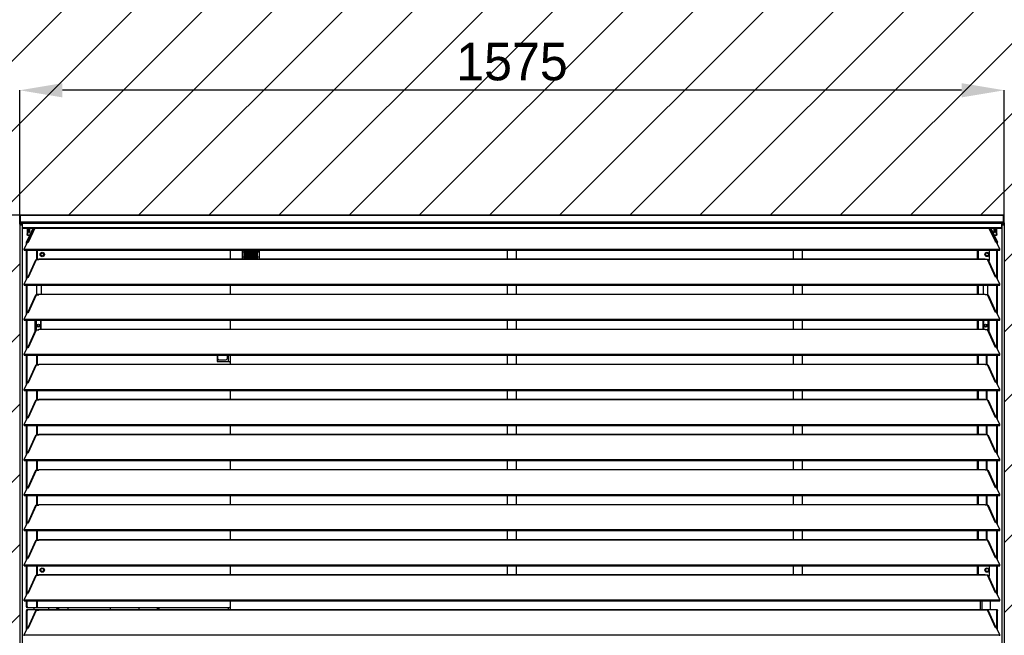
# Model space of a CAD drawing. Header units: millimetres. Extents: x 0 to 39025, y 0 to 11880.
# Tile 5 of 40: x 10028 to 11604, y 9168 to 10153. Entities that reach past the tile are written whole.
import ezdxf

# ---------------------------------------------------------------- set-up
doc = ezdxf.new("R2010")
doc.units = ezdxf.units.MM
doc.header["$PDSIZE"] = -1
doc.layers.add('DIMENZIJE', color=4, linetype='Continuous')
doc.layers.add('ODMIKI funkcionalni', color=253, linetype='Continuous')
doc.styles.add('SLDTEXTSTYLE6', font='txt')
doc.dimstyles.new('SLDDIMSTYLE0', dxfattribs={"dimtxt": 3, "dimasz": 3.414889, "dimexe": 0, "dimexo": 0.0625, "dimgap": 0.75, "dimtad": 1, "dimdec": 0, "dimlfac": 20, "dimrnd": 1e-09, "dimzin": 12, "dimdsep": 46, "dimtxsty": 'SLDTEXTSTYLE6', "dimsah": 1, "dimcen": 0.09, "dimadec": 0, "dimazin": 3, "dimtfac": 1, "dimtdec": 0, "dimtofl": 0, "dimtmove": 0, "dimatfit": 3, "dimfxl": 1, "dimfrac": 2, "dimtolj": 1, "dimtzin": 12, "dimarcsym": 0})

# ---------------------------------------------------------------- blocks, each defined once
blk = doc.blocks.new('*D44')
at = {"layer": 'Defpoints', "color": 0, "transparency": 16777216}
for p in [(10028.5, 10039.9), (10028.5, 9824.4), (11603.5, 9824.4)]:
    blk.add_point(p, dxfattribs=at)
at = {"layer": 'DIMENZIJE', "color": 0, "lineweight": -2, "transparency": 16777216}
for p, q in [((10028.5, 9825.7), (10028.5, 10039.9)), ((11535.2, 10039.9), (10096.8, 10039.9)), ((11603.5, 9825.7), (11603.5, 10039.9))]:
    blk.add_line(p, q, dxfattribs=at)
at = {"layer": 'DIMENZIJE', "color": 0, "transparency": 16777216}
for points in [[(10096.8, 10051.3), (10096.8, 10028.5), (10028.5, 10039.9)], [(11535.2, 10051.3), (11535.2, 10028.5), (11603.5, 10039.9)]]:
    blk.add_solid(points, dxfattribs=at)
at = {"layer": 'DIMENZIJE', "color": 0, "transparency": 16777216, "insert": (10816, 10115.8), "char_height": 60, "attachment_point": 2, "style": 'SLDTEXTSTYLE6'}
blk.add_mtext('\\A1;1575', dxfattribs=at)
blk = doc.blocks.new('*D45')
at = {"layer": 'Defpoints', "color": 0, "transparency": 16777216}
for p in [(9708.5, 9839.9), (10029.5, 9839.9), (10030.5, 8264.1)]:
    blk.add_point(p, dxfattribs=at)
at = {"layer": 'DIMENZIJE', "color": 0, "lineweight": -2, "transparency": 16777216}
for p, q in [((10028.3, 9839.9), (9708.5, 9839.9)), ((9708.5, 8332.4), (9708.5, 9771.6)), ((10029.3, 8264.1), (9708.5, 8264.1))]:
    blk.add_line(p, q, dxfattribs=at)
at = {"layer": 'DIMENZIJE', "color": 0, "transparency": 16777216}
for points in [[(9697.1, 9771.6), (9719.9, 9771.6), (9708.5, 9839.9)], [(9697.1, 8332.4), (9719.9, 8332.4), (9708.5, 8264.1)]]:
    blk.add_solid(points, dxfattribs=at)
at = {"layer": 'DIMENZIJE', "color": 0, "transparency": 16777216, "insert": (9631.8, 9052), "char_height": 60, "attachment_point": 2, "rotation": 90, "style": 'SLDTEXTSTYLE6'}
blk.add_mtext('\\A1;1576', dxfattribs=at)

msp = doc.modelspace()

# ---------------------------------------------------------------- hatches: boundary and pattern name
at = {"layer": 'ODMIKI funkcionalni'}
h = msp.add_hatch(dxfattribs=at)
h.set_pattern_fill('ANSI31', color=256, scale=25)
h.set_pattern_definition([(45, (348.72, -4969.06), (-56.1266, 56.1266), [])])
h.paths.add_polyline_path([(9228.5, 10839.9), (12203.5, 10839.9), (12203.5, 8254.1), (11603.7, 8254.1), (11603.7, 9840), (10028.5, 9840), (10028.5, 8254.1), (9228.5, 8254.1)])

# ---------------------------------------------------------------- linework, layer by layer
at = {"color": 7, "linetype": 'Continuous', "lineweight": 25}
for p, q in [((10028.5, 9838.9), (10028.5, 9828.5)), ((11602.6, 9839.9), (10029.5, 9839.9)), ((10029.5, 9828.5), (10029.5, 9839.9)), ((10029.5, 9839.9), (11602.5, 9839.9)), ((10029.5, 9829.5), (11602.5, 9829.5)), ((10033, 9819.4), (10033, 9829.5)), ((11599.1, 9829.5), (11599.1, 9819.4)), ((11602.5, 9828.5), (11602.5, 9839.9)), ((11603.6, 9828.5), (11603.6, 9838.9)), ((10028.5, 9828.1), (10028.5, 8266.1)), ((10029.5, 9828.5), (10033, 9828.5)), ((10029.5, 9828.4), (10029.5, 9827.4)), ((10029.5, 9828.4), (10032.6, 9828.4)), ((10029.5, 9827.4), (10032.6, 9827.4)), ((10030.5, 9826.4), (10032.4, 9826.4)), ((10030.5, 9825.4), (10030.5, 9826.4)), ((10032.4, 9825.4), (10030.5, 9825.4)), ((10030.5, 9824.8), (10030.5, 9824.8)), ((10031.5, 9825.1), (10033, 9825.2)), ((10031.5, 9825.1), (10032.4, 9825.1)), ((10032.4, 9826.4), (10033, 9826.4)), ((10032.4, 9826.4), (10032.4, 9825.4)), ((10032.4, 9825.4), (10033, 9825.4)), ((10032.4, 9825.1), (10032.4, 8266.1)), ((10032.4, 9825.1), (10033, 9825.1)), ((10032.6, 9828.4), (10033, 9828.4)), ((10032.6, 9828.4), (10032.6, 9827.4)), ((10032.6, 9827.4), (10033, 9827.4)), ((11599.1, 9826.6), (10033, 9826.6)), ((10033, 9820.5), (11599.1, 9820.5)), ((10033, 9819.4), (11599.1, 9819.4)), ((10039.3, 9796.9), (10049.8, 9819.4)), ((10040.2, 9796.9), (10050.7, 9819.4)), ((10040.2, 9819.4), (10040.2, 9810.4)), ((10041.1, 9819.4), (10041.1, 9810.4)), ((10051.8, 9819.4), (10041.3, 9797)), ((10043.4, 9813.9), (10042.7, 9813.9)), ((10043.4, 9818), (10042.8, 9818)), ((10043, 9818.7), (10043.4, 9818)), ((10043.4, 9813.9), (10043, 9813.1)), ((10043.4, 9818), (10043.4, 9813.9)), ((10043.6, 9817.5), (10043.6, 9814.3)), ((11590.8, 9797), (11580.3, 9819.4)), ((11581.3, 9819.4), (11591.8, 9796.9)), ((11582.3, 9819.4), (11592.8, 9796.9)), ((11588.4, 9817.5), (11588.4, 9814.3)), ((11588.7, 9818), (11589.1, 9818.7)), ((11588.7, 9813.8), (11588.7, 9818)), ((11588.7, 9818), (11589.3, 9818)), ((11589.1, 9813.1), (11588.7, 9813.8)), ((11588.7, 9813.8), (11589.3, 9813.8)), ((11590.9, 9810.4), (11590.9, 9819.4)), ((11591.9, 9810.4), (11591.9, 9819.4)), ((11602.5, 9828.5), (11599.1, 9828.5)), ((11599.4, 9828.4), (11599.1, 9828.4)), ((11599.4, 9827.4), (11599.1, 9827.4)), ((11599.6, 9826.4), (11599.1, 9826.4)), ((11599.6, 9825.4), (11599.1, 9825.4)), ((11600.6, 9825.1), (11599.1, 9825.2)), ((11599.6, 9825.1), (11599.1, 9825.1)), ((11599.4, 9828.4), (11599.4, 9827.4)), ((11599.4, 9828.4), (11602.5, 9828.4)), ((11599.4, 9827.4), (11602.5, 9827.4)), ((11601.5, 9826.4), (11599.6, 9826.4)), ((11599.6, 9825.4), (11599.6, 9826.4)), ((11601.5, 9825.4), (11599.6, 9825.4)), ((11600.6, 9825.1), (11599.6, 9825.1)), ((11599.6, 9825.1), (11599.6, 8266.1)), ((11601.5, 9826.4), (11601.5, 9825.4)), ((11602.5, 9828.4), (11602.5, 9827.4)), ((11603.5, 9828.1), (11603.5, 8266.1)), ((10040.2, 9810.4), (10041.1, 9810.4)), ((10041.1, 9807.4), (10040.2, 9810.4)), ((10041.1, 9810.4), (10042.1, 9807.4)), ((10044.2, 9807.4), (10041.1, 9807.4)), ((11590.9, 9807.4), (11587.9, 9807.4)), ((11590, 9807.4), (11590.9, 9810.4)), ((11590.9, 9810.4), (11591.9, 9810.4)), ((11591.9, 9810.4), (11590.9, 9807.4)), ((10035.6, 9785.8), (10040.8, 9797)), ((10035.6, 9784.2), (10035.6, 9785.8)), ((10035.6, 9785.8), (11596.4, 9785.8)), ((10035.6, 9784.2), (11596.4, 9784.2)), ((10040.2, 9796.9), (10039.3, 9796.9)), ((10039.3, 9793.7), (10039.3, 9796.9)), ((10039.3, 9737.6), (10039.3, 9784.2)), ((10040.2, 9795.8), (10040.2, 9796.9)), ((10040.2, 9739.7), (10040.2, 9784.2)), ((10040.8, 9797), (10042.3, 9796.8)), ((10042.3, 9796.8), (10042.6, 9797.4)), ((10365.5, 9770.1), (10365.5, 9784.2)), ((10385, 9770.1), (10385, 9784.2)), ((10387.5, 9784.2), (10387.5, 9770.1)), ((10387.7, 9770.1), (10387.7, 9784.2)), ((10390.2, 9784.2), (10390.2, 9770.1)), ((10390.3, 9770.1), (10390.3, 9784.2)), ((10392.8, 9784.2), (10392.8, 9770.1)), ((10392.9, 9770.1), (10392.9, 9784.2)), ((10395.4, 9784.2), (10395.4, 9770.1)), ((10395.6, 9770.1), (10395.6, 9784.2)), ((10398.1, 9784.2), (10398.1, 9770.1)), ((10398.2, 9770.1), (10398.2, 9784.2)), ((10400.7, 9784.2), (10400.7, 9770.1)), ((10400.9, 9770.1), (10400.9, 9784.2)), ((10403.4, 9784.2), (10403.4, 9770.1)), ((10403.5, 9770.1), (10403.5, 9784.2)), ((10406, 9784.2), (10406, 9770.1)), ((10406.1, 9770.1), (10406.1, 9784.2)), ((10408.6, 9784.2), (10408.6, 9770.1)), ((10408.8, 9770.1), (10408.8, 9784.2)), ((10411.3, 9784.2), (10411.3, 9770.1)), ((10808.5, 9784.2), (10808.5, 9770.1)), ((10823.5, 9770.1), (10823.5, 9784.2)), ((11265.8, 9784.2), (11265.8, 9770.1)), ((11280.8, 9770.1), (11280.8, 9784.2)), ((11560.5, 9770.1), (11560.5, 9784.2)), ((11580.1, 9767.4), (11580.1, 9784.2)), ((11589.7, 9796.8), (11589.4, 9797.4)), ((11591.2, 9797), (11589.7, 9796.8)), ((11596.4, 9785.8), (11591.2, 9797)), ((11591.8, 9795.8), (11591.8, 9796.9)), ((11591.8, 9796.9), (11592.8, 9796.9)), ((11591.8, 9739.7), (11591.8, 9784.2)), ((11592.8, 9793.7), (11592.8, 9796.9)), ((11592.8, 9737.6), (11592.8, 9784.2)), ((11596.4, 9784.2), (11596.4, 9785.8)), ((10054, 9768.1), (10041.3, 9740.9)), ((10042.3, 9740.7), (10055.5, 9769)), ((10055.5, 9769), (10059, 9769)), ((10059, 9769), (10059, 9770.1)), ((10059, 9770.1), (11573, 9770.1)), ((10059, 9769.8), (11573, 9769.8)), ((10061.9, 9778.7), (10062.4, 9778.5)), ((10066.6, 9776), (10067.1, 9775.7)), ((10387.5, 9780.7), (10385, 9780.7)), ((10385, 9773.7), (10387.5, 9773.7)), ((10385, 9773.7), (10387.5, 9773.7)), ((10390.2, 9780.7), (10387.7, 9780.7)), ((10387.7, 9773.7), (10390.2, 9773.7)), ((10387.7, 9773.7), (10390.2, 9773.7)), ((10392.8, 9780.7), (10390.3, 9780.7)), ((10390.3, 9773.7), (10392.8, 9773.7)), ((10390.3, 9773.7), (10392.8, 9773.7)), ((10392.8, 9772.8), (10391.1, 9773.7)), ((10392.8, 9773.5), (10392.4, 9773.7)), ((10395.4, 9780.7), (10392.9, 9780.7)), ((10392.9, 9773.7), (10395.4, 9773.7)), ((10392.9, 9773.7), (10395.4, 9773.7)), ((10395.4, 9772), (10392.9, 9773.4)), ((10395.4, 9771.4), (10392.9, 9772.7)), ((10398.1, 9780.7), (10395.6, 9780.7)), ((10395.6, 9773.7), (10398.1, 9773.7)), ((10395.6, 9773.7), (10398.1, 9773.7)), ((10398.1, 9770.6), (10395.6, 9772)), ((10397.9, 9770.1), (10395.6, 9771.3)), ((10400.7, 9780.7), (10398.2, 9780.7)), ((10398.2, 9773.7), (10400.7, 9773.7)), ((10398.2, 9773.7), (10400.7, 9773.7)), ((10399.1, 9770.1), (10398.2, 9770.5)), ((10403.4, 9780.7), (10400.9, 9780.7)), ((10400.9, 9773.7), (10403.4, 9773.7)), ((10400.9, 9773.7), (10403.4, 9773.7)), ((10406, 9780.7), (10403.5, 9780.7)), ((10403.5, 9773.7), (10406, 9773.7)), ((10403.5, 9773.7), (10406, 9773.7)), ((10408.6, 9780.7), (10406.1, 9780.7)), ((10406.1, 9773.7), (10408.6, 9773.7)), ((10406.1, 9773.7), (10408.6, 9773.7)), ((10411.3, 9780.7), (10408.8, 9780.7)), ((10408.8, 9773.7), (10411.3, 9773.7)), ((10408.8, 9773.7), (10411.3, 9773.7)), ((11573, 9769), (11573, 9770.1)), ((11576.5, 9769), (11573, 9769)), ((11573.5, 9775.9), (11573.9, 9776.2)), ((11589.7, 9740.7), (11576.5, 9769)), ((11580.1, 9768.4), (11577.8, 9768.4)), ((11590.8, 9740.9), (11578.1, 9768.1)), ((11578.2, 9778.7), (11578.7, 9778.9)), ((11578.4, 9767.4), (11580.1, 9767.4)), ((10035.6, 9729.8), (10040.8, 9740.9)), ((10040.8, 9740.9), (10042.3, 9740.7)), ((11591.2, 9740.9), (11589.7, 9740.7)), ((11596.4, 9729.8), (11591.2, 9740.9)), ((10035.6, 9729.8), (11596.4, 9729.8)), ((10035.6, 9728.1), (10035.6, 9729.8)), ((10035.6, 9728.1), (11596.4, 9728.1)), ((10039.3, 9681.5), (10039.3, 9728.1)), ((10040.2, 9683.6), (10040.2, 9728.1)), ((10055.9, 9713.7), (10055.9, 9728.1)), ((10063.1, 9714), (10063.1, 9728.1)), ((10365.5, 9714), (10365.5, 9728.1)), ((10808.5, 9728.1), (10808.5, 9714)), ((10823.5, 9714), (10823.5, 9728.1)), ((11265.8, 9728.1), (11265.8, 9714)), ((11280.8, 9714), (11280.8, 9728.1)), ((11560.5, 9714), (11560.5, 9728.1)), ((11570.1, 9714), (11570.1, 9728.1)), ((11576.5, 9728.1), (11576.5, 9712.9)), ((11576.5, 9728.1), (11576.5, 9712.9)), ((11576.5, 9727.6), (11576.5, 9727.6)), ((11591.8, 9683.6), (11591.8, 9728.1)), ((11592.8, 9681.5), (11592.8, 9728.1)), ((11596.4, 9728.1), (11596.4, 9729.8)), ((10054, 9712), (10041.3, 9684.8)), ((10042.3, 9684.6), (10055.5, 9712.9)), ((10055.5, 9712.9), (10059, 9712.9)), ((10055.9, 9713.7), (10059, 9713.7)), ((10059, 9712.9), (10059, 9714)), ((10059, 9714), (11573, 9714)), ((10059, 9713.7), (11573, 9713.7)), ((11573, 9712.9), (11573, 9714)), ((11576.5, 9712.9), (11573, 9712.9)), ((11589.7, 9684.6), (11576.5, 9712.9)), ((11590.8, 9684.8), (11578.1, 9712)), ((10035.6, 9673.7), (10040.8, 9684.9)), ((10035.6, 9672), (10035.6, 9673.7)), ((10035.6, 9673.7), (11596.4, 9673.7)), ((10035.6, 9672), (11596.4, 9672)), ((10039.3, 9625.5), (10039.3, 9672)), ((10040.2, 9627.5), (10040.2, 9672)), ((10040.8, 9684.9), (10042.3, 9684.6)), ((10053.2, 9654.3), (10053.2, 9672)), ((10061.9, 9672), (10061.9, 9657.9)), ((10062.5, 9672), (10062.5, 9657.9)), ((10365.5, 9657.9), (10365.5, 9672)), ((10808.5, 9672), (10808.5, 9657.9)), ((10823.5, 9657.9), (10823.5, 9672)), ((11265.8, 9672), (11265.8, 9657.9)), ((11280.8, 9657.9), (11280.8, 9672)), ((11560.5, 9657.9), (11560.5, 9672)), ((11569.6, 9657.9), (11569.6, 9672)), ((11570.1, 9672), (11570.1, 9657.9)), ((11578.7, 9672), (11578.7, 9654.5)), ((11591.2, 9684.9), (11589.7, 9684.6)), ((11596.4, 9673.7), (11591.2, 9684.9)), ((11591.8, 9627.5), (11591.8, 9672)), ((11592.8, 9625.5), (11592.8, 9672)), ((11596.4, 9672), (11596.4, 9673.7)), ((10054, 9655.9), (10041.3, 9628.7)), ((10042.3, 9628.5), (10055.5, 9656.8)), ((10055.5, 9656.8), (10059, 9656.8)), ((10059, 9656.8), (10059, 9657.9)), ((10059, 9657.9), (11573, 9657.9)), ((10059, 9657.6), (11573, 9657.6)), ((11573, 9656.8), (11573, 9657.9)), ((11576.5, 9656.8), (11573, 9656.8)), ((11589.7, 9628.5), (11576.5, 9656.8)), ((11590.8, 9628.7), (11578.1, 9655.9)), ((10035.6, 9617.6), (10040.8, 9628.8)), ((10040.8, 9628.8), (10042.3, 9628.5)), ((11591.2, 9628.8), (11589.7, 9628.5)), ((11596.4, 9617.6), (11591.2, 9628.8)), ((10035.6, 9617.6), (11596.4, 9617.6)), ((10035.6, 9615.9), (10035.6, 9617.6)), ((10035.6, 9615.9), (11596.4, 9615.9)), ((10039.3, 9569.4), (10039.3, 9615.9)), ((10040.2, 9571.4), (10040.2, 9615.9)), ((10344.5, 9615.9), (10344.5, 9606.1)), ((10345, 9615.9), (10345, 9606.2)), ((10345, 9610.7), (10347, 9608.7)), ((10347, 9608.7), (10358.7, 9608.7)), ((10358.7, 9608.7), (10360.7, 9610.7)), ((10362.5, 9615.7), (10360.7, 9615.7)), ((10360.7, 9610.7), (10360.7, 9615.7)), ((10361.5, 9615.7), (10361.5, 9615.9)), ((10362.5, 9615.9), (10362.5, 9615.7)), ((10365, 9615.9), (10365, 9604.6)), ((10808.5, 9615.9), (10808.5, 9601.8)), ((10823.5, 9601.8), (10823.5, 9615.9)), ((11265.8, 9615.9), (11265.8, 9601.8)), ((11280.8, 9601.8), (11280.8, 9615.9)), ((11560.5, 9601.8), (11560.5, 9615.9)), ((11591.8, 9571.4), (11591.8, 9615.9)), ((11592.8, 9569.4), (11592.8, 9615.9)), ((11596.4, 9615.9), (11596.4, 9617.6)), ((10054, 9599.8), (10041.3, 9572.6)), ((10042.3, 9572.4), (10055.5, 9600.7)), ((10055.5, 9600.7), (10059, 9600.7)), ((10059, 9600.7), (10059, 9601.8)), ((10059, 9601.8), (11573, 9601.8)), ((10059, 9601.5), (11573, 9601.5)), ((10344.5, 9606.2), (10357.2, 9606.2)), ((10344.5, 9606.1), (10363.5, 9606.1)), ((10357.3, 9606.1), (10357.2, 9606.2)), ((10365.5, 9604.1), (10363.5, 9606.1)), ((10365.5, 9601.8), (10365.5, 9604.1)), ((11573, 9600.7), (11573, 9601.8)), ((11576.5, 9600.7), (11573, 9600.7)), ((11589.7, 9572.4), (11576.5, 9600.7)), ((11590.8, 9572.6), (11578.1, 9599.8)), ((10035.6, 9561.5), (10040.8, 9572.7)), ((10035.6, 9561.5), (11596.4, 9561.5)), ((10035.6, 9559.8), (10035.6, 9561.5)), ((10040.8, 9572.7), (10042.3, 9572.4)), ((11591.2, 9572.7), (11589.7, 9572.4)), ((11596.4, 9561.5), (11591.2, 9572.7)), ((11596.4, 9559.8), (11596.4, 9561.5)), ((10035.6, 9559.8), (11596.4, 9559.8)), ((10039.3, 9513.3), (10039.3, 9559.8)), ((10040.2, 9515.3), (10040.2, 9559.8)), ((10059, 9544.6), (10059, 9545.7)), ((10059, 9545.7), (11573, 9545.7)), ((10365.5, 9545.7), (10365.5, 9559.8)), ((10808.5, 9559.8), (10808.5, 9545.7)), ((10823.5, 9545.7), (10823.5, 9559.8)), ((11265.8, 9559.8), (11265.8, 9545.7)), ((11280.8, 9545.7), (11280.8, 9559.8)), ((11560.5, 9545.7), (11560.5, 9559.8)), ((11573, 9544.6), (11573, 9545.7)), ((11591.8, 9515.3), (11591.8, 9559.8)), ((11592.8, 9513.3), (11592.8, 9559.8)), ((10054, 9543.7), (10041.3, 9516.5)), ((10042.3, 9516.3), (10055.5, 9544.6)), ((10055.5, 9544.6), (10059, 9544.6)), ((10059, 9545.4), (11573, 9545.4)), ((11576.5, 9544.6), (11573, 9544.6)), ((11589.7, 9516.3), (11576.5, 9544.6)), ((11590.8, 9516.5), (11578.1, 9543.7)), ((10035.6, 9505.4), (10040.8, 9516.6)), ((10040.8, 9516.6), (10042.3, 9516.3)), ((11591.2, 9516.6), (11589.7, 9516.3)), ((11596.4, 9505.4), (11591.2, 9516.6)), ((10035.6, 9505.4), (11596.4, 9505.4)), ((10035.6, 9503.8), (10035.6, 9505.4)), ((10035.6, 9503.8), (11596.4, 9503.8)), ((10039.3, 9457.2), (10039.3, 9503.8)), ((10040.2, 9459.2), (10040.2, 9503.8)), ((10365.5, 9489.6), (10365.5, 9503.8)), ((10808.5, 9503.8), (10808.5, 9489.6)), ((10823.5, 9489.6), (10823.5, 9503.8)), ((11265.8, 9503.8), (11265.8, 9489.6)), ((11280.8, 9489.6), (11280.8, 9503.8)), ((11560.5, 9489.6), (11560.5, 9503.8)), ((11591.8, 9459.2), (11591.8, 9503.8)), ((11592.8, 9457.2), (11592.8, 9503.8)), ((11596.4, 9503.8), (11596.4, 9505.4)), ((10054, 9487.6), (10041.3, 9460.4)), ((10042.3, 9460.3), (10055.5, 9488.5)), ((10055.5, 9488.5), (10059, 9488.5)), ((10059, 9488.5), (10059, 9489.6)), ((10059, 9489.6), (11573, 9489.6)), ((10059, 9489.3), (11573, 9489.3)), ((11573, 9488.5), (11573, 9489.6)), ((11576.5, 9488.5), (11573, 9488.5)), ((11589.7, 9460.3), (11576.5, 9488.5)), ((11590.8, 9460.4), (11578.1, 9487.6)), ((10035.6, 9449.3), (10040.8, 9460.5)), ((10040.8, 9460.5), (10042.3, 9460.3)), ((11591.2, 9460.5), (11589.7, 9460.3)), ((11596.4, 9449.3), (11591.2, 9460.5)), ((10035.6, 9447.7), (10035.6, 9449.3)), ((10035.6, 9449.3), (11596.4, 9449.3)), ((10035.6, 9447.7), (11596.4, 9447.7)), ((10039.3, 9401.1), (10039.3, 9447.7)), ((10040.2, 9403.1), (10040.2, 9447.7)), ((10365.5, 9433.5), (10365.5, 9447.7)), ((10808.5, 9447.7), (10808.5, 9433.5)), ((10823.5, 9433.5), (10823.5, 9447.7)), ((11265.8, 9447.7), (11265.8, 9433.5)), ((11280.8, 9433.5), (11280.8, 9447.7)), ((11560.5, 9433.5), (11560.5, 9447.7)), ((11591.8, 9403.1), (11591.8, 9447.7)), ((11592.8, 9401.1), (11592.8, 9447.7)), ((11596.4, 9447.7), (11596.4, 9449.3)), ((10054, 9431.5), (10041.3, 9404.3)), ((10042.3, 9404.2), (10055.5, 9432.4)), ((10055.5, 9432.4), (10059, 9432.4)), ((10059, 9432.4), (10059, 9433.5)), ((10059, 9433.5), (11573, 9433.5)), ((10059, 9433.2), (11573, 9433.2)), ((11573, 9432.4), (11573, 9433.5)), ((11576.5, 9432.4), (11573, 9432.4)), ((11589.7, 9404.2), (11576.5, 9432.4)), ((11590.8, 9404.3), (11578.1, 9431.5)), ((10035.6, 9393.2), (10040.8, 9404.4)), ((10040.8, 9404.4), (10042.3, 9404.2)), ((11591.2, 9404.4), (11589.7, 9404.2)), ((11596.4, 9393.2), (11591.2, 9404.4)), ((10035.6, 9391.6), (10035.6, 9393.2)), ((10035.6, 9393.2), (11596.4, 9393.2)), ((10035.6, 9391.6), (11596.4, 9391.6)), ((10039.3, 9345), (10039.3, 9391.6)), ((10040.2, 9347), (10040.2, 9391.6)), ((10365.5, 9377.4), (10365.5, 9391.6)), ((10808.5, 9391.6), (10808.5, 9377.4)), ((10823.5, 9377.4), (10823.5, 9391.6)), ((11265.8, 9391.6), (11265.8, 9377.4)), ((11280.8, 9377.4), (11280.8, 9391.6)), ((11560.5, 9377.4), (11560.5, 9391.6)), ((11591.8, 9347), (11591.8, 9391.6)), ((11592.8, 9345), (11592.8, 9391.6)), ((11596.4, 9391.6), (11596.4, 9393.2)), ((10054, 9375.5), (10041.3, 9348.2)), ((10042.3, 9348.1), (10055.5, 9376.3)), ((10055.5, 9376.3), (10059, 9376.3)), ((10059, 9376.3), (10059, 9377.4)), ((10059, 9377.4), (11573, 9377.4)), ((10059, 9377.1), (11573, 9377.1)), ((11573, 9376.3), (11573, 9377.4)), ((11576.5, 9376.3), (11573, 9376.3)), ((11589.7, 9348.1), (11576.5, 9376.3)), ((11590.8, 9348.2), (11578.1, 9375.5)), ((10035.6, 9337.1), (10040.8, 9348.3)), ((10040.8, 9348.3), (10042.3, 9348.1)), ((11591.2, 9348.3), (11589.7, 9348.1)), ((11596.4, 9337.1), (11591.2, 9348.3)), ((10035.6, 9335.5), (10035.6, 9337.1)), ((10035.6, 9337.1), (11596.4, 9337.1)), ((10035.6, 9335.5), (11596.4, 9335.5)), ((10039.3, 9288.9), (10039.3, 9335.5)), ((10040.2, 9290.9), (10040.2, 9335.5)), ((10365.5, 9321.3), (10365.5, 9335.5)), ((10808.5, 9335.5), (10808.5, 9321.3)), ((10823.5, 9321.3), (10823.5, 9335.5)), ((11265.8, 9335.5), (11265.8, 9321.3)), ((11280.8, 9321.3), (11280.8, 9335.5)), ((11560.5, 9321.3), (11560.5, 9335.5)), ((11591.8, 9290.9), (11591.8, 9335.5)), ((11592.8, 9288.9), (11592.8, 9335.5)), ((11596.4, 9335.5), (11596.4, 9337.1)), ((10054, 9319.4), (10041.3, 9292.2)), ((10042.3, 9292), (10055.5, 9320.2)), ((10055.5, 9320.2), (10059, 9320.2)), ((10059, 9320.2), (10059, 9321.3)), ((10059, 9321.3), (11573, 9321.3)), ((10059, 9321), (11573, 9321)), ((11573, 9320.2), (11573, 9321.3)), ((11576.5, 9320.2), (11573, 9320.2)), ((11589.7, 9292), (11576.5, 9320.2)), ((11590.8, 9292.2), (11578.1, 9319.4)), ((10035.6, 9281), (10040.8, 9292.2)), ((10035.6, 9281), (11596.4, 9281)), ((10035.6, 9279.4), (10035.6, 9281)), ((10035.6, 9279.4), (11596.4, 9279.4)), ((10039.3, 9232.8), (10039.3, 9279.4)), ((10040.2, 9234.9), (10040.2, 9279.4)), ((10040.8, 9292.2), (10042.3, 9292)), ((10365.5, 9265.2), (10365.5, 9279.4)), ((10808.5, 9279.4), (10808.5, 9265.2)), ((10823.5, 9265.2), (10823.5, 9279.4)), ((11265.8, 9279.4), (11265.8, 9265.2)), ((11280.8, 9265.2), (11280.8, 9279.4)), ((11560.5, 9265.2), (11560.5, 9279.4)), ((11580.1, 9262.4), (11580.1, 9279.4)), ((11591.2, 9292.2), (11589.7, 9292)), ((11596.4, 9281), (11591.2, 9292.2)), ((11591.8, 9234.9), (11591.8, 9279.4)), ((11592.8, 9232.8), (11592.8, 9279.4)), ((11596.4, 9279.4), (11596.4, 9281)), ((10054, 9263.3), (10041.3, 9236.1)), ((10042.3, 9235.9), (10055.5, 9264.2)), ((10055.5, 9264.2), (10059, 9264.2)), ((10059, 9264.2), (10059, 9265.2)), ((10059, 9265.2), (11573, 9265.2)), ((10059, 9265), (11573, 9265)), ((10062.3, 9271.2), (10061.9, 9270.9)), ((10067.1, 9273.9), (10066.6, 9273.7)), ((11573, 9264.2), (11573, 9265.2)), ((11576.5, 9264.2), (11573, 9264.2)), ((11573.5, 9270.9), (11573.9, 9271.2)), ((11589.7, 9235.9), (11576.5, 9264.2)), ((11580.1, 9263.4), (11578, 9263.4)), ((11590.8, 9236.1), (11578.1, 9263.3)), ((11578.2, 9273.7), (11578.7, 9273.9)), ((11578.5, 9262.4), (11580.1, 9262.4)), ((10035.6, 9224.9), (10040.8, 9236.1)), ((10040.8, 9236.1), (10042.3, 9235.9)), ((11591.2, 9236.1), (11589.7, 9235.9)), ((11596.4, 9224.9), (11591.2, 9236.1)), ((10035.6, 9224.9), (11596.4, 9224.9)), ((10035.6, 9223.3), (10035.6, 9224.9)), ((10035.6, 9223.3), (11596.4, 9223.3)), ((10039.3, 9214.1), (10039.3, 9223.3)), ((10040.2, 9214.1), (10040.2, 9223.3)), ((10365.5, 9214.1), (10365.5, 9223.3)), ((11560.5, 9223.2), (11560.5, 9223.3)), ((11560.5, 9223.2), (11592.2, 9223.2)), ((11565, 9223.2), (11565, 9209.2)), ((11580.8, 9223.2), (11580.8, 9209.2)), ((11591.2, 9223.2), (11591.2, 9223.3)), ((11592.2, 9223.3), (11592.2, 9223.2)), ((11596.4, 9223.3), (11596.4, 9224.9)), ((10039.9, 9212.1), (10039.3, 9214.1)), ((10039.3, 9214.1), (10040.2, 9214.1)), ((10039.3, 9207.2), (10039.9, 9209.2)), ((10040.2, 9207.2), (10039.3, 9207.2)), ((10039.3, 9176.7), (10039.3, 9207.2)), ((10363.5, 9212.1), (10039.9, 9212.1)), ((10039.9, 9209.2), (11592.2, 9209.2)), ((10040.2, 9214.1), (10040.8, 9212.1)), ((10040.8, 9209.2), (10040.2, 9207.2)), ((10040.2, 9178.8), (10040.2, 9207.2)), ((10054, 9207.2), (10041.3, 9180)), ((10042.3, 9179.8), (10055.5, 9208.1)), ((10051.2, 9212.1), (10051.2, 9209.2)), ((10055.5, 9208.1), (10059, 9208.1)), ((10059, 9208.1), (10059, 9209.2)), ((10059, 9208.9), (11573, 9208.9)), ((10074.8, 9212.1), (10074.8, 9209.2)), ((10105.5, 9212.1), (10105.5, 9209.2)), ((10173.5, 9209.2), (10173.5, 9212.1)), ((10219, 9212.1), (10219, 9209.2)), ((10249, 9212.1), (10249, 9209.2)), ((10362.2, 9212.1), (10362.2, 9209.2)), ((10363.5, 9212.1), (10365.5, 9214.1)), ((10365, 9213.6), (10365, 9209.2)), ((11573, 9208.1), (11573, 9209.2)), ((11576.5, 9208.1), (11573, 9208.1)), ((11589.7, 9179.8), (11576.5, 9208.1)), ((11590.8, 9180), (11578.1, 9207.2)), ((11591.8, 9207.2), (11591.2, 9209.2)), ((11591.8, 9178.8), (11591.8, 9207.2)), ((11592.8, 9207.2), (11591.8, 9207.2)), ((11592.2, 9209.2), (11592.8, 9207.2)), ((11592.8, 9176.7), (11592.8, 9207.2)), ((10035.6, 9168.9), (10040.8, 9180)), ((10035.6, 9167.2), (10035.6, 9168.9)), ((10035.6, 9168.9), (11596.4, 9168.9)), ((10040.8, 9180), (10042.3, 9179.8)), ((11591.2, 9180), (11589.7, 9179.8)), ((11596.4, 9168.9), (11591.2, 9180)), ((11596.4, 9167.2), (11596.4, 9168.9))]:
    msp.add_line(p, q, dxfattribs=at)
at = {"color": 8, "linetype": 'Continuous', "lineweight": 25}
for p, q in [((10029.5, 9828.5), (10029.5, 9828.4)), ((10030.5, 9826.4), (10030.5, 9827.4)), ((10052.9, 9819.4), (10042.6, 9797.4)), ((11579.1, 9819.4), (11589.4, 9797.4)), ((11601.5, 9827.4), (11601.5, 9826.4)), ((11602.5, 9828.4), (11602.5, 9828.5)), ((10056, 9769), (10056, 9784.2)), ((10057, 9769), (10057, 9784.2)), ((10407.4, 9784.2), (10408.6, 9783.5)), ((10408.8, 9783.5), (10411.3, 9782.1)), ((10411.3, 9783.2), (10409.5, 9784.2)), ((11562.5, 9770.1), (11562.5, 9784.2)), ((11562.5, 9714), (11562.5, 9728.1)), ((10056, 9712.9), (10056, 9713.7)), ((10057, 9712.9), (10057, 9713.7)), ((10053.7, 9672), (10053.7, 9655.3)), ((10054.6, 9672), (10054.6, 9656.6)), ((11562.5, 9657.9), (11562.5, 9672)), ((11577.4, 9672), (11577.4, 9656.6)), ((11578.4, 9672), (11578.4, 9655.3)), ((10056, 9600.7), (10056, 9615.9)), ((10057, 9600.7), (10057, 9615.9)), ((10360.7, 9615.7), (10360.7, 9615.9)), ((10362.2, 9615.7), (10362.2, 9606.1)), ((11562.5, 9601.8), (11562.5, 9615.9)), ((11575.1, 9600.7), (11575.1, 9615.9)), ((11576, 9600.7), (11576, 9615.9)), ((10056, 9544.6), (10056, 9559.8)), ((10057, 9544.6), (10057, 9559.8)), ((11562.5, 9545.7), (11562.5, 9559.8)), ((11575.1, 9544.6), (11575.1, 9559.8)), ((11576, 9544.6), (11576, 9559.8)), ((10056, 9488.5), (10056, 9503.8)), ((10057, 9488.5), (10057, 9503.8)), ((11562.5, 9489.6), (11562.5, 9503.8)), ((11575.1, 9488.5), (11575.1, 9503.8)), ((11576, 9488.5), (11576, 9503.8)), ((10056, 9432.4), (10056, 9447.7)), ((10057, 9432.4), (10057, 9447.7)), ((11562.5, 9433.5), (11562.5, 9447.7)), ((11575.1, 9432.4), (11575.1, 9447.7)), ((11576, 9432.4), (11576, 9447.7)), ((10056, 9376.3), (10056, 9391.6)), ((10057, 9376.3), (10057, 9391.6)), ((11562.5, 9377.4), (11562.5, 9391.6)), ((11575.1, 9376.3), (11575.1, 9391.6)), ((11576, 9376.3), (11576, 9391.6)), ((10056, 9320.2), (10056, 9335.5)), ((10057, 9320.2), (10057, 9335.5)), ((11562.5, 9321.3), (11562.5, 9335.5)), ((11575.1, 9320.2), (11575.1, 9335.5)), ((11576, 9320.2), (11576, 9335.5)), ((10056, 9264.2), (10056, 9279.4)), ((10057, 9264.2), (10057, 9279.4)), ((11562.5, 9265.2), (11562.5, 9279.4)), ((10056, 9212.1), (10056, 9223.3)), ((10057, 9212.1), (10057, 9223.3)), ((11562.5, 9223.2), (11562.5, 9223.3)), ((11567.8, 9223.2), (11567.8, 9209.2)), ((11575.1, 9223.2), (11575.1, 9223.3)), ((11576, 9223.2), (11576, 9223.3)), ((10056, 9208.1), (10056, 9209.2)), ((10057, 9208.1), (10057, 9209.2)), ((10248.2, 9212.1), (10248.2, 9209.2)), ((10250.8, 9212.1), (10250.8, 9209.2)), ((11575.1, 9208.1), (11575.1, 9209.2)), ((11576, 9208.1), (11576, 9209.2))]:
    msp.add_line(p, q, dxfattribs=at)
at = {"color": 7, "linetype": 'Continuous', "lineweight": 25, "flags": 128}
for points in [[(10029.5, 9839.9), (10029.5, 9839.9), (10029.5, 9839.9)], [(11602.5, 9839.9), (11602.5, 9839.9), (11602.6, 9839.9)], [(10028.5, 9824.4), (10028.6, 9824.5), (10028.6, 9824.5), (10028.8, 9824.5), (10029, 9824.6), (10029.3, 9824.6), (10029.5, 9824.7), (10029.9, 9824.7), (10030.2, 9824.8), (10030.6, 9824.8), (10030.9, 9824.9), (10031.3, 9824.9), (10031.6, 9824.9), (10031.9, 9825), (10032.1, 9825), (10032.3, 9825.1), (10032.4, 9825.1)], [(10044.7, 9815.9), (10044.7, 9816.2), (10044.7, 9816.5), (10044.7, 9816.8), (10044.6, 9817), (10044.6, 9817.3), (10044.6, 9817.6), (10044.5, 9817.8), (10044.5, 9818), (10044.4, 9818.3), (10044.3, 9818.5), (10044.3, 9818.7), (10044.2, 9818.8), (10044.1, 9819), (10044.1, 9819.1), (10044, 9819.2), (10043.9, 9819.3), (10043.8, 9819.4), (10043.7, 9819.4), (10043.6, 9819.4), (10043.5, 9819.4), (10043.4, 9819.4), (10043.4, 9819.3), (10043.3, 9819.2), (10043.2, 9819.1), (10043.1, 9819), (10043, 9818.8), (10043, 9818.7), (10042.9, 9818.5), (10042.8, 9818.3), (10042.8, 9818), (10042.7, 9817.8), (10042.7, 9817.6), (10042.6, 9817.3), (10042.6, 9817), (10042.6, 9816.8), (10042.5, 9816.5), (10042.5, 9816.2), (10042.5, 9815.9), (10042.5, 9815.6), (10042.5, 9815.3), (10042.6, 9815), (10042.6, 9814.8), (10042.6, 9814.5), (10042.7, 9814.2), (10042.7, 9814), (10042.8, 9813.7), (10042.8, 9813.5), (10042.9, 9813.3), (10043, 9813.1), (10043, 9813), (10043.1, 9812.8), (10043.2, 9812.7), (10043.3, 9812.6), (10043.4, 9812.5), (10043.4, 9812.4), (10043.5, 9812.4), (10043.6, 9812.4), (10043.7, 9812.4), (10043.8, 9812.4), (10043.9, 9812.5), (10044, 9812.6), (10044.1, 9812.7), (10044.1, 9812.8), (10044.2, 9813), (10044.3, 9813.1), (10044.3, 9813.3), (10044.4, 9813.5), (10044.5, 9813.7), (10044.5, 9814), (10044.6, 9814.2), (10044.6, 9814.5), (10044.6, 9814.8), (10044.7, 9815), (10044.7, 9815.3), (10044.7, 9815.6), (10044.7, 9815.9)], [(11587.4, 9815.9), (11587.4, 9816.2), (11587.4, 9816.5), (11587.4, 9816.8), (11587.4, 9817), (11587.4, 9817.3), (11587.5, 9817.6), (11587.5, 9817.8), (11587.6, 9818), (11587.6, 9818.3), (11587.7, 9818.5), (11587.8, 9818.7), (11587.8, 9818.8), (11587.9, 9819), (11588, 9819.1), (11588.1, 9819.2), (11588.2, 9819.3), (11588.3, 9819.4), (11588.3, 9819.4), (11588.4, 9819.4), (11588.5, 9819.4), (11588.6, 9819.4), (11588.7, 9819.3), (11588.8, 9819.2), (11588.9, 9819.1), (11588.9, 9819), (11589, 9818.8), (11589.1, 9818.7), (11589.2, 9818.5), (11589.2, 9818.3), (11589.3, 9818), (11589.3, 9817.8), (11589.4, 9817.6), (11589.4, 9817.3), (11589.5, 9817), (11589.5, 9816.8), (11589.5, 9816.5), (11589.5, 9816.2), (11589.5, 9815.9), (11589.5, 9815.6), (11589.5, 9815.3), (11589.5, 9815), (11589.5, 9814.8), (11589.4, 9814.5), (11589.4, 9814.2), (11589.3, 9814), (11589.3, 9813.7), (11589.2, 9813.5), (11589.2, 9813.3), (11589.1, 9813.1), (11589, 9813), (11588.9, 9812.8), (11588.9, 9812.7), (11588.8, 9812.6), (11588.7, 9812.5), (11588.6, 9812.4), (11588.5, 9812.4), (11588.4, 9812.4), (11588.3, 9812.4), (11588.3, 9812.4), (11588.2, 9812.5), (11588.1, 9812.6), (11588, 9812.7), (11587.9, 9812.8), (11587.8, 9813), (11587.8, 9813.1), (11587.7, 9813.3), (11587.6, 9813.5), (11587.6, 9813.7), (11587.5, 9814), (11587.5, 9814.2), (11587.4, 9814.5), (11587.4, 9814.8), (11587.4, 9815), (11587.4, 9815.3), (11587.4, 9815.6), (11587.4, 9815.9)], [(11599.6, 9825.1), (11599.8, 9825.1), (11600, 9825), (11600.2, 9825), (11600.5, 9824.9), (11600.8, 9824.9), (11601.1, 9824.9), (11601.5, 9824.8), (11601.8, 9824.8), (11602.2, 9824.7), (11602.5, 9824.7), (11602.8, 9824.6), (11603, 9824.6), (11603.2, 9824.5), (11603.4, 9824.5), (11603.5, 9824.5), (11603.5, 9824.4)], [(11578.1, 9778.1), (11578.1, 9778.2), (11578.3, 9778.4)]]:
    msp.add_lwpolyline(points, dxfattribs=at)
at = {"color": 7, "linetype": 'Continuous', "lineweight": 25}
for centre, radius in [((10064.5, 9777.2), 3.5), ((10064.5, 9777.2), 3), ((10064.5, 9777.2), 2.46), ((11576.1, 9777.4), 3.5), ((11576.1, 9777.4), 3), ((11576.1, 9777.4), 2.46), ((10058.5, 9663.5), 2.5), ((10058.5, 9663.4), 2), ((10058.5, 9663.4), 1.62), ((11573.5, 9663.5), 2.5), ((11573.5, 9663.4), 2), ((11573.5, 9663.4), 1.62), ((10064.5, 9272.4), 3.5), ((10064.5, 9272.4), 3), ((10064.5, 9272.4), 2.46), ((11576.1, 9272.4), 3.5), ((11576.1, 9272.4), 3), ((11576.1, 9272.4), 2.46)]:
    msp.add_circle(centre, radius, dxfattribs=at)
for centre, radius, start, end in [((10029.5, 9828.5), 1.05, 89.9893, 270.0107), ((11602.5, 9828.5), 1.05, 269.9893, 90.0107), ((10030.5, 9824.4), 2, 90.0047, 179.9953), ((10029.5, 9828.5), 0.05, 89.989, 270.011), ((10030.5, 9824.4), 0.979, 89.3074, 165.9197), ((10029.8, 9828.7), 3.97, 280.5714, 295.0162), ((10037.2, 9816.3), 6.54, 356.7486, 25.0752), ((10037.2, 9815.5), 6.54, 334.9248, 3.2514), ((11594.8, 9816.3), 6.54, 154.9248, 183.2514), ((11594.8, 9815.5), 6.54, 176.7486, 205.0752), ((11602.3, 9828.7), 3.97, 244.9838, 259.4286), ((11601.5, 9824.4), 2, 0.0047, 89.9953), ((11601.5, 9824.4), 0.988, 14.5229, 90.2499), ((11602.5, 9828.5), 0.05, 269.989, 90.011), ((10042.3, 9796), 1.41, 78.3741, 135.5768), ((11589.7, 9796), 1.41, 44.4232, 101.6259), ((10055.4, 9767.4), 1.58, 85.0945, 154.0641), ((11569.9, 9763.5), 16.8, 59.1617, 72.8768), ((11576.6, 9767.4), 1.58, 25.9359, 94.9055), ((10042.3, 9739.9), 1.41, 78.3741, 135.5768), ((11589.7, 9739.9), 1.41, 44.4232, 101.6259), ((10055.4, 9711.3), 1.58, 85.0945, 154.0641), ((11576.6, 9711.3), 1.58, 25.9359, 94.9055), ((10042.3, 9683.8), 1.41, 78.3741, 135.5768), ((11589.7, 9683.8), 1.41, 44.4232, 101.6259), ((10055.4, 9655.2), 1.58, 85.0945, 154.0641), ((11568.9, 9680.4), 19, 282.8104, 287.5687), ((11576.6, 9655.2), 1.58, 25.9359, 94.9055), ((10042.3, 9627.7), 1.41, 78.3741, 135.5768), ((11589.7, 9627.7), 1.41, 44.4232, 101.6259), ((10346.4, 9600.6), 10.4, 97.7042, 100.485), ((10055.4, 9599.1), 1.58, 85.0945, 154.0641), ((11576.6, 9599.1), 1.58, 25.9359, 94.9055), ((10042.3, 9571.6), 1.41, 78.3741, 135.5768), ((11589.7, 9571.6), 1.41, 44.4232, 101.6259), ((10055.4, 9543), 1.58, 85.0945, 154.0641), ((11576.6, 9543), 1.58, 25.9359, 94.9055), ((10042.3, 9515.5), 1.41, 78.3741, 135.5768), ((11589.7, 9515.5), 1.41, 44.4232, 101.6259), ((10055.4, 9486.9), 1.58, 85.0945, 154.0641), ((11576.6, 9486.9), 1.58, 25.9359, 94.9055), ((10042.3, 9459.4), 1.41, 78.3741, 135.5768), ((11589.7, 9459.4), 1.41, 44.4232, 101.6259), ((10055.4, 9430.8), 1.58, 85.0945, 154.0641), ((11576.6, 9430.8), 1.58, 25.9359, 94.9055), ((10042.3, 9403.3), 1.41, 78.3741, 135.5768), ((11589.7, 9403.3), 1.41, 44.4232, 101.6259), ((10055.4, 9374.8), 1.58, 85.0945, 154.0641), ((11576.6, 9374.8), 1.58, 25.9359, 94.9055), ((10042.3, 9347.2), 1.41, 78.3741, 135.5768), ((11589.7, 9347.2), 1.41, 44.4232, 101.6259), ((10055.4, 9318.7), 1.58, 85.0945, 154.0641), ((11576.6, 9318.7), 1.58, 25.9359, 94.9055), ((10042.3, 9291.2), 1.41, 78.3741, 135.5768), ((11589.7, 9291.2), 1.41, 44.4232, 101.6259), ((10055.4, 9262.6), 1.58, 85.0945, 154.0641), ((11576.6, 9262.6), 1.58, 25.9359, 94.9055), ((10042.3, 9235.1), 1.41, 78.3741, 135.5768), ((11589.7, 9235.1), 1.41, 44.4232, 101.6259), ((10055.4, 9206.5), 1.58, 85.0945, 154.0641), ((10114.2, 9192.4), 32, 142.0027, 148.5209), ((10114.5, 9192.4), 30.5, 139.7667, 146.7791), ((11576.6, 9206.5), 1.58, 25.9359, 94.9055), ((10042.3, 9179), 1.41, 78.3741, 135.5768), ((11589.7, 9179), 1.41, 44.4232, 101.6259)]:
    msp.add_arc(centre, radius, start, end, dxfattribs=at)
for centre, start_param, end_param in [((10029.5, 9838.9), 3.170158, 4.712389), ((11602.5, 9838.9), 1.570796, 3.113028)]:
    msp.add_ellipse(centre, major_axis=(0, -1.05), ratio=0.999762, start_param=start_param, end_param=end_param, dxfattribs=at)
at = {"layer": 'ODMIKI funkcionalni'}
for p, q in [((11603.7, 9840), (10028.5, 9840)), ((10028.5, 9840), (10028.5, 8254.1))]:
    msp.add_line(p, q, dxfattribs=at)

# ---------------------------------------------------------------- dimensions: what is measured, and where the dimension line sits
at = {"layer": 'DIMENZIJE'}
dim = msp.add_linear_dim(base=(10028.5, 10039.9), p1=(11603.5, 9824.4), p2=(10028.5, 9824.4), dimstyle='SLDDIMSTYLE0', override={"dimscale": 20, "dimlfac": 1}, dxfattribs=at)
dim.commit()
dim.dimension.update_dxf_attribs({"geometry": '*D44', "text_midpoint": (10816, 10039.9), "dimtype": 160})
dim = msp.add_linear_dim(base=(9708.5, 9839.9), p1=(10030.5, 8264.1), p2=(10029.5, 9839.9), angle=90, dimstyle='SLDDIMSTYLE0', override={"dimscale": 20, "dimlfac": 1}, dxfattribs=at)
dim.commit()
dim.dimension.update_dxf_attribs({"geometry": '*D45', "text_midpoint": (9708.5, 9052), "dimtype": 160})

doc.saveas('drawing.dxf')
